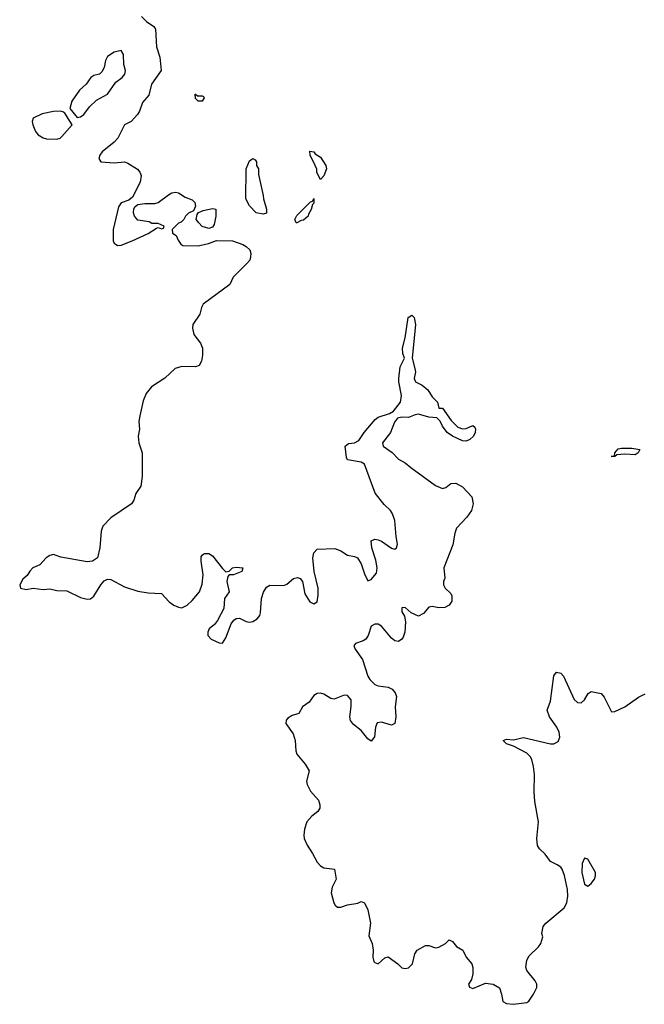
# Model space of a CAD drawing. Header units: inches. Extents: x 2554595 to 2793962, y 331849 to 426146.
# Tile 10 of 45: x 2563171 to 2566864, y 370551 to 376371. Entities that reach past the tile are written whole.
import ezdxf

# ---------------------------------------------------------------- set-up
doc = ezdxf.new("R2010")
doc.units = ezdxf.units.IN
doc.header["$MEASUREMENT"] = 0
doc.layers.add('C5367', color=7, linetype='Continuous')

msp = doc.modelspace()

# ---------------------------------------------------------------- linework, layer by layer
at = {"layer": 'C5367', "color": 5, "elevation": 20}
msp.add_lwpolyline([(2563891, 376390), (2563920.5, 376360.5), (2563964.7, 376330), (2563974.8, 376314.8), (2563979.1, 376210), (2564000.5, 376150), (2564006.8, 376070), (2563950.6, 375989.4), (2563935.2, 375924.8), (2563898, 375882), (2563878.8, 375830), (2563866.8, 375810), (2563830, 375769.3), (2563790, 375749), (2563750.8, 375670), (2563730, 375646.6), (2563658.8, 375590), (2563644, 375570), (2563638.8, 375550), (2563650, 375531.3), (2563730, 375525.5), (2563789.6, 375530.4), (2563810, 375523.7), (2563867.5, 375487.5), (2563881.6, 375470), (2563888.4, 375450), (2563883.1, 375410), (2563838.8, 375321.2), (2563815.9, 375304.1), (2563770, 375289.2), (2563754.2, 375265.8), (2563724.2, 375130), (2563724.4, 375064.4), (2563730.3, 375050.3), (2563741.4, 375041.4), (2563750, 375037.1), (2563770, 375037.6), (2563836.8, 375063.2), (2563930, 375108.2), (2563980.4, 375139.6), (2563990, 375142), (2564010, 375134), (2564022, 375138), (2564026, 375150), (2563990, 375166), (2563952.7, 375167.3), (2563936, 375176), (2563870, 375186.6), (2563849.5, 375210), (2563844.5, 375230), (2563846.6, 375253.4), (2563852.7, 375267.3), (2563870, 375278.8), (2563910, 375284.9), (2563970, 375284), (2563990, 375290.5), (2564050, 375335.3), (2564070, 375346.7), (2564091.8, 375351.9), (2564110, 375348.2), (2564150, 375321.6), (2564190, 375306), (2564206, 375290), (2564211.1, 375268.8), (2564198, 375242), (2564170, 375228), (2564152, 375210), (2564142, 375190), (2564126, 375174), (2564110, 375168), (2564072, 375130), (2564074, 375110), (2564095.3, 375095.3), (2564107.1, 375067.1), (2564123.5, 375043.5), (2564136, 375036), (2564225.6, 375034.4), (2564287.9, 375047.9), (2564334.7, 375065.3), (2564430, 375063), (2564490, 375042.8), (2564511, 375030), (2564531.3, 375010), (2564538, 374990), (2564536, 374970), (2564530.8, 374950), (2564514.8, 374930), (2564434, 374850), (2564413.8, 374806.2), (2564254.8, 374690), (2564245.5, 374670), (2564236.4, 374630), (2564194.9, 374570), (2564191.7, 374548.3), (2564201.1, 374510), (2564239.5, 374459.5), (2564251.9, 374430), (2564252.4, 374387.6), (2564246.6, 374353.4), (2564232.1, 374327.9), (2564210, 374318.4), (2564130, 374321.2), (2564090.2, 374309.8), (2564028.1, 374252), (2563950, 374200.8), (2563918.4, 374161.6), (2563901.5, 374118.5), (2563880.3, 374030), (2563876.1, 373996.1), (2563879.1, 373950), (2563870.5, 373909.5), (2563874.9, 373870), (2563894.4, 373810), (2563895.5, 373670), (2563886.8, 373613.2), (2563858, 373570), (2563846, 373530), (2563831.3, 373510), (2563710, 373427), (2563662.3, 373377.7), (2563652.5, 373347.5), (2563644.9, 373250), (2563630.6, 373189.4), (2563602, 373170), (2563570, 373166), (2563414.1, 373194.1), (2563370, 373209.6), (2563350, 373204.5), (2563327.7, 373190), (2563290.4, 373149.6), (2563249.1, 373130.9), (2563230, 373112), (2563215.2, 373084.8), (2563190, 373064), (2563170.8, 373030), (2563174.8, 373010), (2563210, 373003.1), (2563250, 373010.7), (2563310, 373002.9), (2563350, 373006.9), (2563390, 372997.6), (2563450, 372994.9), (2563530, 372954.9), (2563570, 372945.3), (2563590, 372948.6), (2563610, 372963.8), (2563650, 373031), (2563670, 373054.8), (2563690, 373064), (2563710, 373062), (2563790, 373018.8), (2563870, 372992.9), (2563930, 372982.3), (2564010, 372978.8), (2564055.5, 372930), (2564083.1, 372910), (2564110, 372898), (2564130, 372894.9), (2564160.5, 372910), (2564190, 372937.4), (2564233.7, 372990), (2564250, 373034.8), (2564256.3, 373090), (2564244.4, 373170), (2564244.7, 373195.3), (2564251.3, 373208.7), (2564263.5, 373216.5), (2564290, 373216.4), (2564310, 373202.6), (2564370, 373126.7), (2564390, 373107.7), (2564410, 373111.9), (2564429.7, 373130), (2564450, 373135.6), (2564490.8, 373130), (2564484.9, 373110), (2564436, 373090), (2564410.3, 373089.7), (2564401, 373079), (2564395.9, 373050), (2564410.2, 372990), (2564381.6, 372950), (2564377.8, 372890), (2564341, 372819), (2564323.2, 372796.8), (2564290.4, 372770), (2564282.8, 372750), (2564283.8, 372730), (2564302.3, 372710), (2564350, 372687.6), (2564370, 372686.3), (2564390, 372716.3), (2564420.8, 372799.2), (2564437.5, 372822.5), (2564450, 372830.8), (2564470, 372834), (2564510, 372813.4), (2564530, 372810.4), (2564550, 372814), (2564575.1, 372830), (2564590, 372848.2), (2564594.8, 372865.2), (2564600.5, 372950), (2564612, 372988), (2564630, 373016.9), (2564650, 373028.4), (2564732.6, 373027.4), (2564750, 373033.8), (2564790, 373066.9), (2564814.4, 373074.4), (2564830, 373068.6), (2564842.8, 373050), (2564857.4, 372977.4), (2564886.5, 372930), (2564910, 372918.5), (2564929.6, 372930), (2564936.4, 372970), (2564935, 373010), (2564911.6, 373110), (2564905.1, 373190), (2564910, 373218.8), (2564930, 373240.4), (2565034.5, 373245.5), (2565070, 373231.7), (2565110, 373205.5), (2565150, 373198), (2565169.1, 373189.1), (2565190, 373155.5), (2565210, 373094.8), (2565230, 373054), (2565250, 373062.4), (2565279.8, 373100.2), (2565284.8, 373130), (2565276.3, 373176.3), (2565252.2, 373250), (2565249.6, 373290.4), (2565270, 373300.5), (2565290, 373296.5), (2565310, 373289), (2565370, 373246.5), (2565390, 373240.3), (2565399.7, 373250), (2565405.1, 373270), (2565396.1, 373316.1), (2565388.5, 373410), (2565375.8, 373450), (2565363.2, 373470), (2565325.3, 373505.3), (2565272.7, 373572.8), (2565210, 373743.5), (2565190, 373755.3), (2565109.4, 373770), (2565102.5, 373782.5), (2565094.5, 373850), (2565114.3, 373865.7), (2565150, 373870.3), (2565175.8, 373884.2), (2565207.6, 373930), (2565272, 374008), (2565290, 374021.3), (2565356.6, 374043.4), (2565382.2, 374057.8), (2565422.6, 374110), (2565427.9, 374150), (2565411.8, 374230), (2565411.9, 374250), (2565421.2, 374318.8), (2565446.6, 374370), (2565437.2, 374397.2), (2565434, 374430), (2565449.8, 374490), (2565468.2, 374610), (2565490, 374625.3), (2565503.1, 374610), (2565512.3, 374570), (2565490.7, 374370.7), (2565508, 374310), (2565510.6, 374290), (2565504, 374250), (2565510.8, 374230), (2565550, 374210.6), (2565583.4, 374183.4), (2565610, 374141), (2565642, 374110), (2565650, 374074), (2565670, 374074), (2565722.8, 374002.8), (2565761.8, 373961.8), (2565790, 373951.9), (2565810, 373955.3), (2565850, 373972.7), (2565862, 373962), (2565866.4, 373950), (2565864.2, 373930), (2565853.4, 373910), (2565832.4, 373890), (2565810, 373880.5), (2565790, 373881.3), (2565729.2, 373910), (2565698, 373930), (2565670, 373969.3), (2565657.2, 373997.2), (2565637.6, 374017.6), (2565590, 374021.8), (2565530, 374038.5), (2565510, 374035.9), (2565470, 374019.3), (2565430, 374020.9), (2565404.3, 374015.7), (2565387.9, 373992.1), (2565363.8, 373930), (2565316.9, 373870), (2565320.8, 373850), (2565373, 373813), (2565410, 373772.7), (2565451, 373751.1), (2565483.2, 373723.2), (2565630, 373618.6), (2565670, 373599.5), (2565690, 373606.4), (2565721.2, 373630), (2565750, 373631.3), (2565790, 373608.8), (2565844.6, 373550), (2565852.8, 373510), (2565843.1, 373470), (2565815.8, 373430), (2565754.4, 373365.6), (2565743.7, 373336.3), (2565733, 373267), (2565678.8, 373130), (2565684.7, 373070), (2565676, 373050), (2565676, 373030), (2565686, 373010), (2565719.8, 372979.8), (2565726, 372966), (2565726, 372934), (2565710.7, 372909.3), (2565684.5, 372895.5), (2565650, 372895.1), (2565610, 372903), (2565590, 372898.3), (2565559.4, 372860.6), (2565530, 372845.4), (2565484.8, 372864.8), (2565450, 372896.3), (2565430, 372893.6), (2565430.5, 372870), (2565445.6, 372845.6), (2565452.6, 372812.6), (2565447.5, 372750), (2565438.9, 372721.1), (2565430, 372708.3), (2565410, 372695.3), (2565390, 372699.3), (2565370, 372715.6), (2565310, 372786.5), (2565290, 372797.9), (2565270, 372798.5), (2565250, 372785.4), (2565232.1, 372730), (2565218.4, 372710), (2565201.3, 372698.7), (2565156.5, 372683.5), (2565150, 372676), (2565147.2, 372670), (2565154.6, 372650), (2565198.1, 372590), (2565229.5, 372490), (2565240.5, 372470), (2565270, 372441.6), (2565290, 372433.7), (2565350, 372425), (2565374, 372414), (2565391.9, 372391.9), (2565398.1, 372370), (2565391.8, 372310), (2565395.9, 372250), (2565389.3, 372210.7), (2565370, 372200.7), (2565310, 372218.8), (2565285.6, 372214.4), (2565274.3, 372190), (2565268, 372132), (2565250, 372106), (2565230, 372119.8), (2565189.9, 372170), (2565144.7, 372204.7), (2565127.9, 372227.9), (2565123.7, 372250), (2565131.7, 372311.7), (2565130.8, 372350), (2565110, 372376.8), (2565090, 372378.6), (2565030, 372355.3), (2565010, 372358.6), (2564970, 372383.4), (2564950.4, 372390.4), (2564930, 372388.8), (2564910, 372376), (2564883.4, 372336.6), (2564842.8, 372310), (2564820.7, 372270), (2564781.7, 372258.3), (2564757, 372243), (2564746.7, 372230), (2564745.3, 372210), (2564788.3, 372150), (2564799.2, 372110), (2564802.8, 372050), (2564810.2, 372030), (2564858.9, 371970), (2564882.3, 371930), (2564867.4, 371870), (2564870.3, 371850), (2564890, 371810.6), (2564937.6, 371757.6), (2564946.3, 371730), (2564944.9, 371710), (2564932.9, 371690), (2564897.7, 371662.2), (2564868.4, 371630), (2564854.6, 371585.4), (2564850.4, 371550), (2564852.9, 371530), (2564870, 371490.7), (2564902.6, 371442.6), (2564930, 371390.9), (2564950, 371369.6), (2564970, 371357.9), (2565031.8, 371350), (2565041.3, 371290), (2565017.7, 371242.3), (2565012.9, 371210), (2565027.8, 371150), (2565036.6, 371136.6), (2565050, 371124.5), (2565070, 371124.7), (2565110, 371138.5), (2565171.2, 371148.8), (2565190, 371158), (2565210.6, 371150), (2565228.8, 371108.8), (2565246, 371030), (2565235.3, 370955.3), (2565256, 370910), (2565261, 370870), (2565258.8, 370830), (2565264.5, 370804.5), (2565270, 370798), (2565290, 370791), (2565330, 370824.7), (2565350, 370830.8), (2565406, 370790), (2565430, 370766.8), (2565450, 370762.8), (2565470, 370767.3), (2565492.7, 370790), (2565506.6, 370850), (2565521.2, 370870), (2565570, 370898), (2565590, 370898), (2565630, 370883.8), (2565650, 370888), (2565689, 370910), (2565710, 370931.3), (2565730, 370922), (2565753.4, 370893.4), (2565791, 370870), (2565811, 370830), (2565844.7, 370790), (2565851.1, 370768.8), (2565851.3, 370730), (2565842, 370698), (2565824.7, 370670), (2565831.6, 370651.6), (2565850, 370644.7), (2565924.7, 370675.3), (2565970.6, 370670.6), (2566007.3, 370647.3), (2566020.7, 370610), (2566027.3, 370567.3), (2566050, 370556), (2566090, 370550.8), (2566170, 370561), (2566182, 370570), (2566209, 370610), (2566229, 370650), (2566229, 370670), (2566219, 370690), (2566168.7, 370750), (2566164, 370770), (2566170, 370812), (2566182.5, 370837.5), (2566239, 370890), (2566253.2, 370910), (2566264, 370950), (2566259, 370970), (2566266, 371010), (2566281.2, 371030), (2566390, 371121.3), (2566406.4, 371150), (2566412.7, 371190), (2566409.8, 371230), (2566393, 371313), (2566377.7, 371350), (2566370, 371361.6), (2566350, 371375.6), (2566310, 371395.1), (2566278, 371438), (2566244.5, 371470), (2566233.6, 371490), (2566229.7, 371530), (2566238.5, 371630), (2566217.7, 371750), (2566213.1, 371806.9), (2566215.9, 371910), (2566210, 371957.2), (2566198.9, 371998.9), (2566190, 372015.8), (2566170, 372034.5), (2566090, 372077.2), (2566048.7, 372090), (2566029.2, 372110), (2566050, 372119.1), (2566090, 372113.4), (2566150, 372127.6), (2566310, 372091), (2566330, 372091), (2566355.4, 372104.6), (2566364.9, 372130), (2566360.3, 372160.3), (2566346.2, 372190), (2566303.1, 372250), (2566289.6, 372290), (2566310, 372342), (2566328.4, 372491.6), (2566345.8, 372514.2), (2566370, 372508.4), (2566386.7, 372490), (2566450, 372353), (2566470, 372334), (2566490, 372332.4), (2566510, 372350.5), (2566532.6, 372387.4), (2566550, 372399.3), (2566608.8, 372388.8), (2566626.1, 372366.1), (2566670, 372280.4), (2566690, 372282.6), (2566750, 372310.2), (2566830, 372366), (2566870, 372386)], dxfattribs=at)
for points in [[(2563770, 376188.7), (2563730, 376179.3), (2563690, 376154), (2563678.8, 376130), (2563670.6, 376089.4), (2563656.8, 376063.2), (2563642, 376050), (2563610, 376042), (2563592, 376030), (2563564.7, 375990), (2563524.7, 375955.3), (2563479.1, 375890), (2563466.4, 375846.4), (2563510, 375792), (2563530, 375796), (2563550, 375811), (2563583.6, 375856.4), (2563624.8, 375895.2), (2563690, 375931), (2563738.4, 376001.6), (2563777.2, 376030), (2563793.2, 376050), (2563797.2, 376070), (2563786.3, 376106.3), (2563785.2, 376165.2)], [(2564222, 375922), (2564250, 375922), (2564258, 375918), (2564262, 375910), (2564250, 375888.7), (2564226, 375890), (2564210, 375906), (2564208, 375930), (2564211.1, 375931.1)], [(2563410, 375829.5), (2563370, 375827.8), (2563304.7, 375815.3), (2563250.7, 375789.3), (2563244, 375770), (2563247.7, 375750), (2563263.8, 375710), (2563279.1, 375690), (2563310, 375672.2), (2563330, 375667), (2563390, 375664.4), (2563409.6, 375670.4), (2563420.1, 375679.9), (2563482, 375750), (2563438.6, 375818.6), (2563426.6, 375826.6)], [(2564950, 375426), (2564928.4, 375468.4), (2564927.3, 375487.3), (2564918, 375510), (2564888, 375570), (2564886, 375594), (2564910, 375590.7), (2564918.8, 375578.8), (2564950, 375558.8), (2564981, 375510), (2564984.7, 375490), (2564970, 375448)], [(2564610, 375221.2), (2564570, 375229.4), (2564529.5, 375270), (2564508.7, 375311.3), (2564509.6, 375490), (2564530, 375536), (2564550, 375551.3), (2564563.6, 375543.6), (2564571.6, 375531.6), (2564572, 375510), (2564582, 375490), (2564583.6, 375456.4), (2564611.1, 375331.2), (2564611.6, 375311.6), (2564631.1, 375251.2), (2564630, 375228)], [(2564810, 375169.5), (2564806, 375170), (2564798, 375190), (2564810, 375214), (2564890, 375294), (2564902, 375298), (2564910, 375314), (2564910, 375286), (2564902, 375278), (2564894.8, 375250), (2564878, 375222), (2564876, 375210), (2564850, 375186), (2564836, 375184)], [(2564290, 375137.2), (2564270, 375142.7), (2564249.6, 375149.6), (2564229.5, 375169.5), (2564215.3, 375190), (2564220.4, 375219.6), (2564228, 375232), (2564256.5, 375243.5), (2564310, 375254.8), (2564330.7, 375250.7), (2564330.5, 375210), (2564319.9, 375160.1), (2564310, 375144)], [(2566810, 373798.9), (2566750, 373803), (2566701.4, 373798.6), (2566690, 373789.6), (2566668, 373790), (2566688.9, 373791.2), (2566689.4, 373810), (2566710, 373833.4), (2566730, 373838), (2566790, 373839), (2566837.3, 373830), (2566828, 373810)], [(2566510, 371415.3), (2566497.1, 371382.9), (2566494.9, 371330), (2566510, 371261), (2566530, 371248.4), (2566550, 371264.4), (2566569.5, 371290), (2566576.2, 371310), (2566575.1, 371330), (2566530, 371408)]]:
    msp.add_lwpolyline(points, close=True, dxfattribs=at)

doc.saveas('drawing.dxf')
